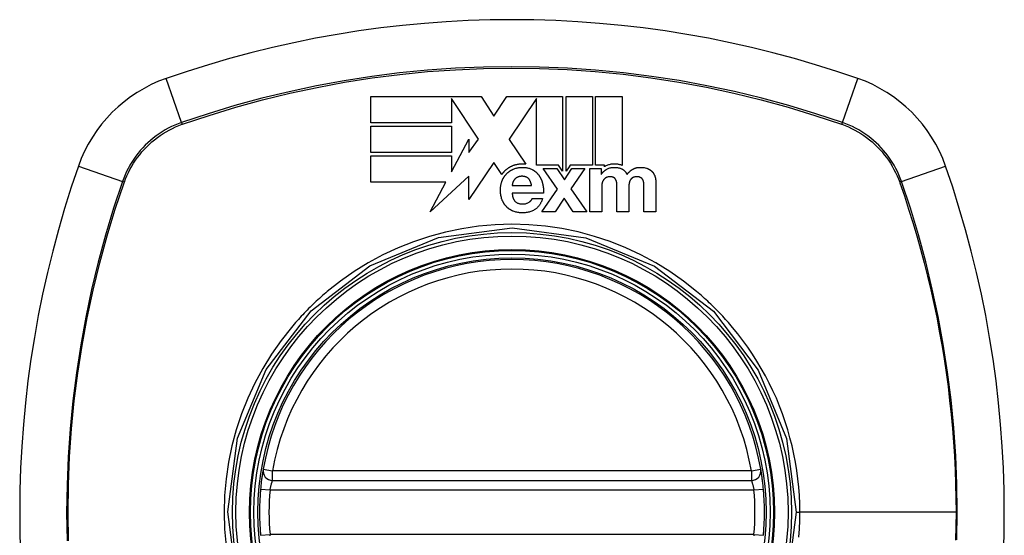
# Model space of a CAD drawing. Header units: inches. Extents: x 12 to 399, y 35 to 188.
# Tile 255 of 256: x 211.157 to 212.378, y 114.68 to 115.318. Entities that reach past the tile are written whole.
import ezdxf

# ---------------------------------------------------------------- set-up
doc = ezdxf.new("R2010")
doc.units = ezdxf.units.IN
doc.header["$MEASUREMENT"] = 0
doc.layers.add('Visible Edges(ANSI)', color=7, linetype='Continuous', lineweight=25)
doc.layers.add('Visible Tangent Edges(ANSI)', color=7, linetype='Continuous', lineweight=25)

msp = doc.modelspace()

# ---------------------------------------------------------------- linework, layer by layer
at = {"layer": 'Visible Edges(ANSI)'}
for p, q in [((211.5926, 115.2231), (211.7293, 115.2231)), ((211.5926, 115.1905), (211.5926, 115.2231)), ((211.7261, 115.1704), (211.6927, 115.2208)), ((211.6927, 115.2208), (211.6927, 115.2208)), ((211.6927, 115.2208), (211.6927, 115.1905)), ((211.7293, 115.2231), (211.7453, 115.199)), ((211.7453, 115.199), (211.7613, 115.2231)), ((211.7613, 115.2231), (211.7979, 115.2231)), ((211.7979, 115.2209), (211.7642, 115.1704)), ((211.7979, 115.2231), (211.7986, 115.2231)), ((211.7979, 115.1383), (211.7979, 115.2209)), ((211.7986, 115.2231), (211.7994, 115.2231)), ((211.7994, 115.2231), (211.8305, 115.2231)), ((211.8305, 115.2231), (211.8305, 115.1306)), ((211.8347, 115.2231), (211.8673, 115.2231)), ((211.8347, 115.1306), (211.8347, 115.2231)), ((211.8673, 115.2231), (211.8673, 115.1382)), ((211.8714, 115.1382), (211.8714, 115.2231)), ((211.8714, 115.2231), (211.9041, 115.2231)), ((211.9041, 115.2231), (211.9041, 115.1379)), ((211.6927, 115.1905), (211.5926, 115.1905)), ((211.5926, 115.1538), (211.5926, 115.1864)), ((211.5926, 115.1864), (211.6927, 115.1864)), ((211.6927, 115.1864), (211.6927, 115.1538)), ((211.6927, 115.13), (211.7144, 115.1703)), ((211.7144, 115.1538), (211.7261, 115.1704)), ((211.7144, 115.1703), (211.7144, 115.1538)), ((211.7642, 115.1704), (211.7644, 115.1701)), ((211.7644, 115.1701), (211.7847, 115.1394)), ((211.6927, 115.1538), (211.5926, 115.1538)), ((211.5926, 115.1171), (211.5926, 115.1497)), ((211.5926, 115.1497), (211.6927, 115.1497)), ((211.6927, 115.1497), (211.6927, 115.13)), ((211.7451, 115.1417), (211.7144, 115.0958)), ((211.7453, 115.1414), (211.7451, 115.1417)), ((211.755, 115.1267), (211.7453, 115.1414)), ((211.8254, 115.1383), (211.7979, 115.1383)), ((211.824, 115.1086), (211.8064, 115.134)), ((211.8064, 115.134), (211.8232, 115.134)), ((211.8232, 115.134), (211.8326, 115.12)), ((211.8305, 115.1306), (211.8254, 115.1383)), ((211.8326, 115.12), (211.8419, 115.134)), ((211.8385, 115.1363), (211.8347, 115.1306)), ((211.8397, 115.1382), (211.8385, 115.1363)), ((211.8673, 115.1382), (211.8397, 115.1382)), ((211.8582, 115.134), (211.8406, 115.109)), ((211.8419, 115.134), (211.8582, 115.134)), ((211.8642, 115.134), (211.8781, 115.134)), ((211.8642, 115.0805), (211.8642, 115.134)), ((211.8822, 115.1382), (211.8714, 115.1382)), ((211.8781, 115.134), (211.8781, 115.1268)), ((211.8822, 115.1362), (211.8822, 115.1382)), ((211.6858, 115.1171), (211.5926, 115.1171)), ((211.7144, 115.1247), (211.6661, 115.0805)), ((211.6661, 115.0805), (211.6858, 115.1171)), ((211.7144, 115.0958), (211.7144, 115.1247)), ((211.8781, 115.1268), (211.8783, 115.1268)), ((211.946, 115.1163), (211.946, 115.0805)), ((211.768, 115.113), (211.7919, 115.113)), ((211.8067, 115.1037), (211.768, 115.1037)), ((211.8047, 115.0805), (211.824, 115.1086)), ((211.8406, 115.109), (211.8603, 115.0805)), ((211.8789, 115.1115), (211.8789, 115.0805)), ((211.8977, 115.0805), (211.8977, 115.1105)), ((211.9124, 115.1103), (211.9124, 115.0805)), ((211.9313, 115.0805), (211.9313, 115.1108)), ((211.7928, 115.097), (211.8057, 115.097)), ((211.8324, 115.0974), (211.8212, 115.0805)), ((211.8436, 115.0805), (211.8324, 115.0974)), ((211.8212, 115.0805), (211.8047, 115.0805)), ((211.8603, 115.0805), (211.8436, 115.0805)), ((211.8789, 115.0805), (211.8642, 115.0805)), ((211.9124, 115.0805), (211.8977, 115.0805)), ((211.946, 115.0805), (211.9313, 115.0805)), ((211.4709, 114.7476), (212.0645, 114.7476))]:
    msp.add_line(p, q, dxfattribs=at)
at = {"layer": 'Visible Edges(ANSI)', "flags": 128}
for points in [[(211.7847, 115.1394), (211.784, 115.1395), (211.7833, 115.1395), (211.7826, 115.1396), (211.7819, 115.1396), (211.7812, 115.1396), (211.7804, 115.1396), (211.7797, 115.1396), (211.779, 115.1396), (211.7783, 115.1395), (211.7776, 115.1395), (211.7768, 115.1394), (211.7761, 115.1393), (211.7754, 115.1392), (211.7747, 115.1391), (211.774, 115.139), (211.7733, 115.1388), (211.7726, 115.1387), (211.7719, 115.1385), (211.7712, 115.1383), (211.7705, 115.1381), (211.7699, 115.1379), (211.7692, 115.1376), (211.7685, 115.1374), (211.7679, 115.1371)], [(211.9041, 115.1379), (211.9034, 115.1382), (211.9027, 115.1384), (211.902, 115.1386), (211.9013, 115.1388), (211.9006, 115.139), (211.8998, 115.1391), (211.8991, 115.1393), (211.8984, 115.1394), (211.8977, 115.1394), (211.897, 115.1395), (211.8962, 115.1396), (211.8954, 115.1396), (211.8945, 115.1396), (211.8935, 115.1396), (211.8925, 115.1395), (211.8915, 115.1394), (211.8904, 115.1393), (211.8893, 115.1391), (211.8883, 115.1388), (211.8872, 115.1385), (211.8862, 115.1382), (211.8852, 115.1378), (211.8842, 115.1373), (211.8832, 115.1368)], [(211.7579, 115.1302), (211.7578, 115.1301), (211.7576, 115.1299), (211.7575, 115.1298), (211.7574, 115.1296), (211.7572, 115.1295), (211.7571, 115.1294), (211.757, 115.1292), (211.7569, 115.1291), (211.7567, 115.1289), (211.7566, 115.1288), (211.7565, 115.1287), (211.7564, 115.1285), (211.7563, 115.1284), (211.7561, 115.1282), (211.756, 115.1281), (211.7559, 115.1279), (211.7558, 115.1278), (211.7557, 115.1276), (211.7556, 115.1275), (211.7555, 115.1273), (211.7554, 115.1272), (211.7552, 115.127), (211.7551, 115.1269), (211.755, 115.1267)], [(211.7553, 115.1184), (211.7554, 115.1188), (211.7556, 115.1192), (211.7558, 115.1196), (211.756, 115.12), (211.7561, 115.1204), (211.7563, 115.1208), (211.7565, 115.1212), (211.7567, 115.1216), (211.7569, 115.122), (211.7572, 115.1224), (211.7574, 115.1227), (211.7576, 115.1231), (211.7578, 115.1235), (211.7581, 115.1239), (211.7583, 115.1242), (211.7586, 115.1246), (211.7589, 115.125), (211.7591, 115.1253), (211.7594, 115.1257), (211.7597, 115.126), (211.76, 115.1263), (211.7603, 115.1267), (211.7606, 115.127), (211.7609, 115.1273)], [(211.7679, 115.1371), (211.7674, 115.1369), (211.7669, 115.1367), (211.7665, 115.1364), (211.766, 115.1362), (211.7656, 115.136), (211.7651, 115.1357), (211.7647, 115.1355), (211.7642, 115.1352), (211.7638, 115.135), (211.7634, 115.1347), (211.7629, 115.1344), (211.7625, 115.1341), (211.7621, 115.1338), (211.7617, 115.1335), (211.7613, 115.1332), (211.7609, 115.1329), (211.7605, 115.1326), (211.7601, 115.1323), (211.7597, 115.1319), (211.7593, 115.1316), (211.759, 115.1313), (211.7586, 115.1309), (211.7582, 115.1306), (211.7579, 115.1302)], [(211.7609, 115.1273), (211.7612, 115.1277), (211.7615, 115.128), (211.7618, 115.1283), (211.7621, 115.1286), (211.7625, 115.1289), (211.7628, 115.1291), (211.7631, 115.1294), (211.7635, 115.1297), (211.7638, 115.13), (211.7642, 115.1302), (211.7645, 115.1305), (211.7649, 115.1307), (211.7652, 115.131), (211.7656, 115.1312), (211.766, 115.1315), (211.7664, 115.1317), (211.7667, 115.1319), (211.7671, 115.1321), (211.7675, 115.1323), (211.7679, 115.1325), (211.7683, 115.1327), (211.7687, 115.1329), (211.7691, 115.1331), (211.7695, 115.1333)], [(211.7695, 115.1333), (211.7704, 115.1337), (211.7714, 115.134), (211.7723, 115.1343), (211.7733, 115.1346), (211.7743, 115.1348), (211.7752, 115.135), (211.7762, 115.1352), (211.7772, 115.1353), (211.7782, 115.1354), (211.7792, 115.1354), (211.7802, 115.1355), (211.7812, 115.1355), (211.7822, 115.1354), (211.7832, 115.1354), (211.7842, 115.1353), (211.7851, 115.1352), (211.7861, 115.135), (211.7871, 115.1348), (211.788, 115.1346), (211.789, 115.1343), (211.7899, 115.134), (211.7908, 115.1336), (211.7917, 115.1333), (211.7926, 115.1328)], [(211.7926, 115.1328), (211.793, 115.1326), (211.7934, 115.1324), (211.7938, 115.1322), (211.7942, 115.1319), (211.7946, 115.1317), (211.795, 115.1314), (211.7953, 115.1312), (211.7957, 115.1309), (211.7961, 115.1306), (211.7965, 115.1303), (211.7968, 115.13), (211.7972, 115.1298), (211.7975, 115.1294), (211.7979, 115.1291), (211.7982, 115.1288), (211.7985, 115.1285), (211.7988, 115.1282), (211.7992, 115.1278), (211.7995, 115.1275), (211.7998, 115.1272), (211.8001, 115.1268), (211.8004, 115.1265), (211.8006, 115.1261), (211.8009, 115.1257)], [(211.8783, 115.1268), (211.8785, 115.1271), (211.8787, 115.1274), (211.879, 115.1277), (211.8792, 115.128), (211.8795, 115.1283), (211.8797, 115.1286), (211.88, 115.1289), (211.8803, 115.1292), (211.8805, 115.1295), (211.8808, 115.1298), (211.8811, 115.1301), (211.8814, 115.1304), (211.8817, 115.1306), (211.882, 115.1309), (211.8823, 115.1312), (211.8826, 115.1314), (211.8829, 115.1317), (211.8832, 115.1319), (211.8836, 115.1321), (211.8839, 115.1324), (211.8842, 115.1326), (211.8846, 115.1328), (211.8849, 115.133), (211.8853, 115.1332)], [(211.8832, 115.1368), (211.8832, 115.1368), (211.8832, 115.1368), (211.8831, 115.1367), (211.8831, 115.1367), (211.883, 115.1367), (211.883, 115.1367), (211.8829, 115.1366), (211.8829, 115.1366), (211.8828, 115.1366), (211.8828, 115.1366), (211.8828, 115.1365), (211.8827, 115.1365), (211.8827, 115.1365), (211.8826, 115.1364), (211.8826, 115.1364), (211.8825, 115.1364), (211.8825, 115.1364), (211.8825, 115.1363), (211.8824, 115.1363), (211.8824, 115.1363), (211.8823, 115.1363), (211.8823, 115.1362), (211.8822, 115.1362), (211.8822, 115.1362)], [(211.8853, 115.1332), (211.8861, 115.1336), (211.887, 115.134), (211.8879, 115.1344), (211.8889, 115.1347), (211.8898, 115.1349), (211.8907, 115.1351), (211.8917, 115.1353), (211.8925, 115.1354), (211.8934, 115.1354), (211.8942, 115.1355), (211.895, 115.1355), (211.8958, 115.1354), (211.8965, 115.1354), (211.8972, 115.1353), (211.8979, 115.1353), (211.8985, 115.1352), (211.8992, 115.135), (211.8999, 115.1349), (211.9006, 115.1347), (211.9013, 115.1345), (211.902, 115.1343), (211.9026, 115.1341), (211.9033, 115.1338), (211.9039, 115.1335)], [(211.9039, 115.1335), (211.9043, 115.1333), (211.9046, 115.1331), (211.905, 115.1329), (211.9053, 115.1327), (211.9056, 115.1325), (211.906, 115.1323), (211.9063, 115.132), (211.9066, 115.1317), (211.9069, 115.1315), (211.9072, 115.1312), (211.9075, 115.1309), (211.9077, 115.1306), (211.908, 115.1303), (211.9083, 115.13), (211.9085, 115.1297), (211.9087, 115.1294), (211.909, 115.129), (211.9092, 115.1287), (211.9094, 115.1283), (211.9096, 115.128), (211.9098, 115.1276), (211.9099, 115.1273), (211.9101, 115.1269), (211.9103, 115.1266)], [(211.9103, 115.1266), (211.9105, 115.1269), (211.9107, 115.1272), (211.9109, 115.1275), (211.9112, 115.1278), (211.9114, 115.1281), (211.9116, 115.1283), (211.9119, 115.1286), (211.9121, 115.1289), (211.9124, 115.1292), (211.9126, 115.1294), (211.9129, 115.1297), (211.9132, 115.13), (211.9135, 115.1302), (211.9137, 115.1305), (211.914, 115.1307), (211.9143, 115.131), (211.9146, 115.1312), (211.9149, 115.1314), (211.9152, 115.1317), (211.9155, 115.1319), (211.9158, 115.1321), (211.9161, 115.1323), (211.9164, 115.1326), (211.9167, 115.1328)], [(211.9167, 115.1328), (211.9171, 115.133), (211.9175, 115.1332), (211.9178, 115.1334), (211.9182, 115.1336), (211.9186, 115.1338), (211.919, 115.134), (211.9194, 115.1342), (211.9198, 115.1343), (211.9202, 115.1345), (211.9206, 115.1346), (211.921, 115.1347), (211.9214, 115.1349), (211.9219, 115.135), (211.9225, 115.1351), (211.9233, 115.1352), (211.9241, 115.1353), (211.9251, 115.1354), (211.9262, 115.1355), (211.9275, 115.1355), (211.9288, 115.1354), (211.9302, 115.1353), (211.9316, 115.1351), (211.9329, 115.1348), (211.9343, 115.1344)], [(211.9343, 115.1344), (211.9346, 115.1343), (211.9349, 115.1343), (211.9352, 115.1342), (211.9354, 115.1341), (211.9357, 115.134), (211.936, 115.1339), (211.9363, 115.1337), (211.9365, 115.1336), (211.9368, 115.1335), (211.9371, 115.1334), (211.9373, 115.1333), (211.9376, 115.1331), (211.9379, 115.133), (211.9381, 115.1328), (211.9384, 115.1327), (211.9386, 115.1325), (211.9389, 115.1324), (211.9391, 115.1322), (211.9394, 115.132), (211.9396, 115.1319), (211.9398, 115.1317), (211.9401, 115.1315), (211.9403, 115.1313), (211.9405, 115.1311)], [(211.9405, 115.1311), (211.9407, 115.1309), (211.941, 115.1307), (211.9412, 115.1305), (211.9414, 115.1303), (211.9416, 115.1301), (211.9418, 115.1298), (211.942, 115.1296), (211.9422, 115.1294), (211.9424, 115.1291), (211.9425, 115.1289), (211.9427, 115.1286), (211.9429, 115.1284), (211.9431, 115.1281), (211.9432, 115.1279), (211.9434, 115.1276), (211.9435, 115.1273), (211.9437, 115.1271), (211.9438, 115.1268), (211.9439, 115.1265), (211.9441, 115.1263), (211.9442, 115.126), (211.9443, 115.1257), (211.9444, 115.1254), (211.9446, 115.1252)], [(211.7552, 115.0958), (211.7548, 115.097), (211.7545, 115.0982), (211.7541, 115.0995), (211.7539, 115.1007), (211.7537, 115.102), (211.7535, 115.1032), (211.7534, 115.1044), (211.7534, 115.1054), (211.7533, 115.1064), (211.7533, 115.1073), (211.7533, 115.1081), (211.7534, 115.1089), (211.7534, 115.1097), (211.7535, 115.1106), (211.7536, 115.1113), (211.7537, 115.1121), (211.7538, 115.1129), (211.7539, 115.1137), (211.7541, 115.1145), (211.7543, 115.1153), (211.7545, 115.1161), (211.7547, 115.1168), (211.755, 115.1176), (211.7553, 115.1184)], [(211.7687, 115.1165), (211.7687, 115.1164), (211.7686, 115.1162), (211.7686, 115.1161), (211.7685, 115.1159), (211.7685, 115.1158), (211.7685, 115.1157), (211.7684, 115.1155), (211.7684, 115.1154), (211.7684, 115.1152), (211.7683, 115.1151), (211.7683, 115.1149), (211.7683, 115.1148), (211.7682, 115.1146), (211.7682, 115.1145), (211.7682, 115.1143), (211.7682, 115.1142), (211.7681, 115.114), (211.7681, 115.1139), (211.7681, 115.1137), (211.7681, 115.1136), (211.7681, 115.1134), (211.768, 115.1133), (211.768, 115.1131), (211.768, 115.113)], [(211.7707, 115.1202), (211.7706, 115.1201), (211.7704, 115.12), (211.7703, 115.1198), (211.7702, 115.1197), (211.7701, 115.1195), (211.77, 115.1194), (211.7699, 115.1192), (211.7698, 115.1191), (211.7697, 115.1189), (211.7697, 115.1188), (211.7696, 115.1186), (211.7695, 115.1185), (211.7694, 115.1183), (211.7693, 115.1182), (211.7693, 115.118), (211.7692, 115.1178), (211.7691, 115.1177), (211.769, 115.1175), (211.769, 115.1174), (211.7689, 115.1172), (211.7689, 115.117), (211.7688, 115.1169), (211.7687, 115.1167), (211.7687, 115.1165)], [(211.7744, 115.1232), (211.7742, 115.1231), (211.774, 115.123), (211.7739, 115.1229), (211.7737, 115.1228), (211.7735, 115.1227), (211.7733, 115.1226), (211.7732, 115.1225), (211.773, 115.1224), (211.7728, 115.1223), (211.7727, 115.1222), (211.7725, 115.122), (211.7724, 115.1219), (211.7722, 115.1218), (211.772, 115.1217), (211.7719, 115.1215), (211.7717, 115.1214), (211.7716, 115.1213), (211.7715, 115.1211), (211.7713, 115.121), (211.7712, 115.1208), (211.771, 115.1207), (211.7709, 115.1205), (211.7708, 115.1204), (211.7707, 115.1202)], [(211.7883, 115.1215), (211.7878, 115.1219), (211.7874, 115.1223), (211.7869, 115.1227), (211.7864, 115.123), (211.7859, 115.1233), (211.7853, 115.1235), (211.7847, 115.1237), (211.7842, 115.1239), (211.7836, 115.1241), (211.783, 115.1242), (211.7823, 115.1243), (211.7817, 115.1243), (211.7811, 115.1244), (211.7805, 115.1244), (211.7799, 115.1244), (211.7792, 115.1244), (211.7786, 115.1243), (211.778, 115.1243), (211.7774, 115.1242), (211.7767, 115.124), (211.7761, 115.1239), (211.7755, 115.1237), (211.775, 115.1235), (211.7744, 115.1232)], [(211.7919, 115.113), (211.7919, 115.1134), (211.7918, 115.1138), (211.7917, 115.1141), (211.7916, 115.1145), (211.7915, 115.1149), (211.7914, 115.1153), (211.7913, 115.1156), (211.7912, 115.116), (211.7911, 115.1164), (211.791, 115.1168), (211.7908, 115.1171), (211.7907, 115.1175), (211.7905, 115.1179), (211.7904, 115.1182), (211.7902, 115.1186), (211.79, 115.1189), (211.7898, 115.1193), (211.7897, 115.1196), (211.7895, 115.1199), (211.7892, 115.1203), (211.789, 115.1206), (211.7888, 115.1209), (211.7885, 115.1212), (211.7883, 115.1215)], [(211.8009, 115.1257), (211.8012, 115.1253), (211.8015, 115.125), (211.8017, 115.1246), (211.802, 115.1242), (211.8022, 115.1238), (211.8025, 115.1234), (211.8027, 115.123), (211.8029, 115.1225), (211.8031, 115.1221), (211.8034, 115.1217), (211.8036, 115.1213), (211.8038, 115.1209), (211.804, 115.1204), (211.8041, 115.12), (211.8043, 115.1196), (211.8045, 115.1192), (211.8046, 115.1187), (211.8048, 115.1183), (211.805, 115.1178), (211.8051, 115.1174), (211.8052, 115.1169), (211.8054, 115.1165), (211.8055, 115.116), (211.8056, 115.1156)], [(211.8056, 115.1156), (211.8057, 115.1151), (211.8059, 115.1146), (211.806, 115.1141), (211.8061, 115.1136), (211.8061, 115.1131), (211.8062, 115.1126), (211.8063, 115.1121), (211.8064, 115.1116), (211.8065, 115.1112), (211.8065, 115.1107), (211.8066, 115.1102), (211.8066, 115.1097), (211.8066, 115.1092), (211.8067, 115.1087), (211.8067, 115.1082), (211.8067, 115.1077), (211.8067, 115.1072), (211.8067, 115.1067), (211.8067, 115.1062), (211.8067, 115.1057), (211.8067, 115.1052), (211.8067, 115.1047), (211.8067, 115.1042), (211.8067, 115.1037)], [(211.88, 115.1179), (211.8799, 115.1177), (211.8798, 115.1174), (211.8797, 115.1172), (211.8796, 115.1169), (211.8795, 115.1166), (211.8795, 115.1164), (211.8794, 115.1161), (211.8793, 115.1159), (211.8793, 115.1156), (211.8792, 115.1153), (211.8792, 115.1151), (211.8791, 115.1148), (211.8791, 115.1145), (211.879, 115.1143), (211.879, 115.114), (211.879, 115.1137), (211.879, 115.1134), (211.8789, 115.1132), (211.8789, 115.1129), (211.8789, 115.1126), (211.8789, 115.1124), (211.8789, 115.1121), (211.8789, 115.1118), (211.8789, 115.1115)], [(211.8828, 115.1216), (211.8826, 115.1215), (211.8825, 115.1214), (211.8823, 115.1213), (211.8822, 115.1211), (211.8821, 115.121), (211.8819, 115.1208), (211.8818, 115.1207), (211.8817, 115.1205), (211.8815, 115.1204), (211.8814, 115.1202), (211.8813, 115.1201), (211.8812, 115.1199), (211.8811, 115.1198), (211.881, 115.1196), (211.8809, 115.1194), (211.8808, 115.1193), (211.8807, 115.1191), (211.8806, 115.1189), (211.8805, 115.1188), (211.8804, 115.1186), (211.8803, 115.1184), (211.8802, 115.1183), (211.8801, 115.1181), (211.88, 115.1179)], [(211.8861, 115.1234), (211.8859, 115.1234), (211.8858, 115.1233), (211.8856, 115.1233), (211.8855, 115.1232), (211.8853, 115.1232), (211.8852, 115.1231), (211.885, 115.123), (211.8849, 115.123), (211.8848, 115.1229), (211.8846, 115.1228), (211.8845, 115.1228), (211.8843, 115.1227), (211.8842, 115.1226), (211.8841, 115.1225), (211.8839, 115.1225), (211.8838, 115.1224), (211.8837, 115.1223), (211.8835, 115.1222), (211.8834, 115.1221), (211.8833, 115.122), (211.8831, 115.1219), (211.883, 115.1218), (211.8829, 115.1217), (211.8828, 115.1216)], [(211.8942, 115.1227), (211.8939, 115.1228), (211.8937, 115.123), (211.8934, 115.1231), (211.8931, 115.1232), (211.8928, 115.1233), (211.8926, 115.1234), (211.8923, 115.1235), (211.892, 115.1236), (211.8917, 115.1236), (211.8914, 115.1237), (211.8911, 115.1237), (211.8908, 115.1238), (211.8905, 115.1238), (211.8902, 115.1238), (211.8899, 115.1238), (211.8896, 115.1239), (211.8894, 115.1239), (211.8891, 115.1239), (211.8887, 115.1239), (211.8883, 115.1238), (211.8879, 115.1238), (211.8874, 115.1237), (211.8868, 115.1236), (211.8861, 115.1234)], [(211.8968, 115.1195), (211.8967, 115.1197), (211.8966, 115.1198), (211.8965, 115.12), (211.8965, 115.1201), (211.8964, 115.1203), (211.8963, 115.1204), (211.8962, 115.1206), (211.8961, 115.1207), (211.896, 115.1209), (211.8959, 115.121), (211.8958, 115.1212), (211.8957, 115.1213), (211.8956, 115.1214), (211.8955, 115.1216), (211.8954, 115.1217), (211.8953, 115.1218), (211.8951, 115.1219), (211.895, 115.122), (211.8949, 115.1222), (211.8947, 115.1223), (211.8946, 115.1224), (211.8945, 115.1225), (211.8943, 115.1226), (211.8942, 115.1227)], [(211.8976, 115.1152), (211.8976, 115.1154), (211.8976, 115.1156), (211.8976, 115.1158), (211.8976, 115.116), (211.8976, 115.1161), (211.8975, 115.1163), (211.8975, 115.1165), (211.8975, 115.1167), (211.8975, 115.1169), (211.8974, 115.117), (211.8974, 115.1172), (211.8974, 115.1174), (211.8973, 115.1176), (211.8973, 115.1178), (211.8973, 115.1179), (211.8972, 115.1181), (211.8972, 115.1183), (211.8971, 115.1185), (211.8971, 115.1186), (211.897, 115.1188), (211.8969, 115.119), (211.8969, 115.1192), (211.8968, 115.1193), (211.8968, 115.1195)], [(211.8977, 115.1105), (211.8977, 115.1107), (211.8977, 115.1109), (211.8977, 115.1111), (211.8977, 115.1113), (211.8977, 115.1115), (211.8977, 115.1117), (211.8977, 115.1119), (211.8977, 115.1121), (211.8977, 115.1123), (211.8977, 115.1125), (211.8977, 115.1127), (211.8977, 115.1129), (211.8977, 115.1131), (211.8977, 115.1133), (211.8977, 115.1135), (211.8977, 115.1137), (211.8977, 115.1138), (211.8977, 115.114), (211.8977, 115.1142), (211.8977, 115.1144), (211.8977, 115.1146), (211.8977, 115.1148), (211.8976, 115.115), (211.8976, 115.1152)], [(211.9128, 115.1152), (211.9128, 115.115), (211.9128, 115.1148), (211.9127, 115.1146), (211.9127, 115.1144), (211.9127, 115.1142), (211.9126, 115.114), (211.9126, 115.1138), (211.9126, 115.1136), (211.9126, 115.1134), (211.9126, 115.1132), (211.9126, 115.113), (211.9125, 115.1128), (211.9125, 115.1126), (211.9125, 115.1124), (211.9125, 115.1122), (211.9125, 115.112), (211.9125, 115.1117), (211.9125, 115.1115), (211.9125, 115.1113), (211.9125, 115.1111), (211.9125, 115.1109), (211.9124, 115.1107), (211.9124, 115.1105), (211.9124, 115.1103)], [(211.9143, 115.1196), (211.9142, 115.1194), (211.9141, 115.1192), (211.914, 115.1191), (211.9139, 115.1189), (211.9138, 115.1187), (211.9137, 115.1185), (211.9137, 115.1184), (211.9136, 115.1182), (211.9135, 115.118), (211.9135, 115.1178), (211.9134, 115.1176), (211.9133, 115.1175), (211.9133, 115.1173), (211.9132, 115.1171), (211.9132, 115.1169), (211.9131, 115.1167), (211.9131, 115.1165), (211.913, 115.1164), (211.913, 115.1162), (211.9129, 115.116), (211.9129, 115.1158), (211.9129, 115.1156), (211.9128, 115.1154), (211.9128, 115.1152)], [(211.9173, 115.1227), (211.9171, 115.1226), (211.917, 115.1225), (211.9168, 115.1224), (211.9167, 115.1223), (211.9165, 115.1222), (211.9164, 115.122), (211.9162, 115.1219), (211.9161, 115.1218), (211.9159, 115.1217), (211.9158, 115.1216), (211.9157, 115.1214), (211.9156, 115.1213), (211.9154, 115.1212), (211.9153, 115.121), (211.9152, 115.1209), (211.9151, 115.1208), (211.915, 115.1206), (211.9149, 115.1205), (211.9147, 115.1203), (211.9146, 115.1202), (211.9145, 115.12), (211.9144, 115.1199), (211.9143, 115.1197), (211.9143, 115.1196)], [(211.9272, 115.1228), (211.9269, 115.123), (211.9266, 115.1231), (211.9263, 115.1233), (211.9259, 115.1234), (211.9256, 115.1235), (211.9252, 115.1236), (211.9249, 115.1236), (211.9245, 115.1237), (211.9242, 115.1238), (211.9238, 115.1238), (211.9235, 115.1238), (211.9231, 115.1238), (211.9228, 115.1239), (211.9224, 115.1239), (211.9219, 115.1239), (211.9214, 115.1238), (211.9209, 115.1238), (211.9204, 115.1237), (211.9198, 115.1236), (211.9193, 115.1235), (211.9187, 115.1234), (211.9182, 115.1232), (211.9177, 115.1229), (211.9173, 115.1227)], [(211.9299, 115.12), (211.9299, 115.1202), (211.9298, 115.1203), (211.9297, 115.1205), (211.9296, 115.1206), (211.9295, 115.1207), (211.9294, 115.1209), (211.9293, 115.121), (211.9292, 115.1211), (211.9291, 115.1213), (211.929, 115.1214), (211.9289, 115.1215), (211.9288, 115.1216), (211.9287, 115.1217), (211.9285, 115.1219), (211.9284, 115.122), (211.9283, 115.1221), (211.9282, 115.1222), (211.928, 115.1223), (211.9279, 115.1224), (211.9278, 115.1225), (211.9276, 115.1226), (211.9275, 115.1227), (211.9273, 115.1227), (211.9272, 115.1228)], [(211.9311, 115.1159), (211.9311, 115.1161), (211.9311, 115.1163), (211.931, 115.1164), (211.931, 115.1166), (211.931, 115.1168), (211.931, 115.117), (211.9309, 115.1171), (211.9309, 115.1173), (211.9309, 115.1175), (211.9308, 115.1177), (211.9308, 115.1178), (211.9307, 115.118), (211.9307, 115.1182), (211.9306, 115.1184), (211.9306, 115.1185), (211.9305, 115.1187), (211.9305, 115.1189), (211.9304, 115.119), (211.9303, 115.1192), (211.9303, 115.1194), (211.9302, 115.1195), (211.9301, 115.1197), (211.93, 115.1199), (211.9299, 115.12)], [(211.9313, 115.1108), (211.9313, 115.111), (211.9313, 115.1112), (211.9313, 115.1115), (211.9313, 115.1117), (211.9313, 115.1119), (211.9313, 115.1121), (211.9313, 115.1123), (211.9313, 115.1125), (211.9313, 115.1127), (211.9313, 115.1129), (211.9313, 115.1131), (211.9312, 115.1134), (211.9312, 115.1136), (211.9312, 115.1138), (211.9312, 115.114), (211.9312, 115.1142), (211.9312, 115.1144), (211.9312, 115.1146), (211.9312, 115.1148), (211.9312, 115.1151), (211.9311, 115.1153), (211.9311, 115.1155), (211.9311, 115.1157), (211.9311, 115.1159)], [(211.9446, 115.1252), (211.9447, 115.1248), (211.9448, 115.1245), (211.9449, 115.1241), (211.945, 115.1237), (211.9451, 115.1234), (211.9452, 115.123), (211.9453, 115.1227), (211.9454, 115.1223), (211.9455, 115.1219), (211.9456, 115.1215), (211.9456, 115.1212), (211.9457, 115.1208), (211.9457, 115.1204), (211.9458, 115.12), (211.9458, 115.1197), (211.9459, 115.1193), (211.9459, 115.1189), (211.9459, 115.1185), (211.946, 115.1182), (211.946, 115.1178), (211.946, 115.1174), (211.946, 115.1171), (211.946, 115.1167), (211.946, 115.1163)], [(211.768, 115.1037), (211.768, 115.1032), (211.7681, 115.1027), (211.7681, 115.1023), (211.7682, 115.1018), (211.7682, 115.1014), (211.7683, 115.1009), (211.7684, 115.1004), (211.7684, 115.1), (211.7685, 115.0995), (211.7686, 115.0991), (211.7687, 115.0986), (211.7689, 115.0982), (211.769, 115.0977), (211.7692, 115.0973), (211.7693, 115.0968), (211.7695, 115.0964), (211.7697, 115.096), (211.7699, 115.0956), (211.7702, 115.0952), (211.7704, 115.0948), (211.7707, 115.0944), (211.771, 115.094), (211.7713, 115.0937), (211.7716, 115.0933)], [(211.7607, 115.0869), (211.7604, 115.0872), (211.7601, 115.0876), (211.7598, 115.0879), (211.7595, 115.0882), (211.7592, 115.0886), (211.759, 115.0889), (211.7587, 115.0893), (211.7584, 115.0896), (211.7582, 115.09), (211.7579, 115.0904), (211.7577, 115.0907), (211.7575, 115.0911), (211.7573, 115.0915), (211.757, 115.0918), (211.7568, 115.0922), (211.7566, 115.0926), (211.7564, 115.093), (211.7562, 115.0934), (211.7561, 115.0938), (211.7559, 115.0942), (211.7557, 115.0946), (211.7555, 115.095), (211.7554, 115.0954), (211.7552, 115.0958)], [(211.7716, 115.0933), (211.7722, 115.0928), (211.7728, 115.0924), (211.7734, 115.092), (211.774, 115.0916), (211.7746, 115.0913), (211.7753, 115.091), (211.776, 115.0908), (211.7767, 115.0906), (211.7774, 115.0904), (211.7782, 115.0903), (211.7789, 115.0902), (211.7796, 115.0902), (211.7804, 115.0901), (211.7812, 115.0901), (211.782, 115.0901), (211.7828, 115.0902), (211.7836, 115.0903), (211.7844, 115.0904), (211.7852, 115.0906), (211.786, 115.0909), (211.7867, 115.0912), (211.7875, 115.0915), (211.7882, 115.0919), (211.7888, 115.0923)], [(211.7888, 115.0923), (211.7891, 115.0925), (211.7893, 115.0926), (211.7895, 115.0928), (211.7897, 115.093), (211.7899, 115.0931), (211.7901, 115.0933), (211.7903, 115.0935), (211.7905, 115.0937), (211.7907, 115.0938), (211.7909, 115.094), (211.7911, 115.0942), (211.7912, 115.0944), (211.7914, 115.0946), (211.7916, 115.0948), (211.7917, 115.095), (211.7919, 115.0952), (211.792, 115.0954), (211.7922, 115.0957), (211.7923, 115.0959), (211.7924, 115.0961), (211.7925, 115.0963), (211.7926, 115.0966), (211.7927, 115.0968), (211.7928, 115.097)], [(211.8057, 115.097), (211.8055, 115.0964), (211.8053, 115.0957), (211.805, 115.0951), (211.8048, 115.0944), (211.8045, 115.0937), (211.8042, 115.0931), (211.8039, 115.0924), (211.8036, 115.0918), (211.8032, 115.0912), (211.8029, 115.0906), (211.8025, 115.0899), (211.8022, 115.0893), (211.8018, 115.0887), (211.8013, 115.0882), (211.8009, 115.0876), (211.8005, 115.087), (211.8, 115.0865), (211.7995, 115.086), (211.799, 115.0855), (211.7985, 115.085), (211.7979, 115.0845), (211.7974, 115.0841), (211.7968, 115.0837), (211.7962, 115.0833)], [(211.7693, 115.0811), (211.7689, 115.0813), (211.7685, 115.0815), (211.7681, 115.0817), (211.7677, 115.0819), (211.7673, 115.082), (211.7669, 115.0822), (211.7665, 115.0824), (211.7661, 115.0827), (211.7657, 115.0829), (211.7654, 115.0831), (211.765, 115.0833), (211.7646, 115.0836), (211.7643, 115.0838), (211.7639, 115.0841), (211.7636, 115.0843), (211.7632, 115.0846), (211.7629, 115.0848), (211.7625, 115.0851), (211.7622, 115.0854), (211.7619, 115.0857), (211.7616, 115.086), (211.7613, 115.0863), (211.761, 115.0866), (211.7607, 115.0869)], [(211.7962, 115.0833), (211.7952, 115.0827), (211.7942, 115.0821), (211.7932, 115.0816), (211.7921, 115.0812), (211.791, 115.0808), (211.7899, 115.0804), (211.7888, 115.0801), (211.7877, 115.0798), (211.7865, 115.0796), (211.7854, 115.0794), (211.7842, 115.0793), (211.7831, 115.0792), (211.7819, 115.0791), (211.7807, 115.0791), (211.7795, 115.0791), (211.7784, 115.0792), (211.7772, 115.0793), (211.776, 115.0794), (211.7749, 115.0796), (211.7737, 115.0798), (211.7726, 115.0801), (211.7715, 115.0804), (211.7704, 115.0807), (211.7693, 115.0811)], [(211.4593, 114.7614), (211.4593, 114.7613), (211.4592, 114.7612), (211.4592, 114.7609), (211.4591, 114.7606), (211.4591, 114.7601), (211.459, 114.7595), (211.4589, 114.7589), (211.4587, 114.7581), (211.4586, 114.7572), (211.4584, 114.7563), (211.4583, 114.7553), (211.4581, 114.7542), (211.458, 114.753), (211.4578, 114.7518), (211.4576, 114.7505), (211.4574, 114.7491), (211.4572, 114.7477), (211.457, 114.7462), (211.4569, 114.7447), (211.4567, 114.7432), (211.4565, 114.7416), (211.4564, 114.74), (211.4562, 114.7384), (211.456, 114.7368)], [(212.0794, 114.7368), (212.0792, 114.7384), (212.0791, 114.74), (212.0789, 114.7416), (212.0787, 114.7432), (212.0786, 114.7447), (212.0784, 114.7462), (212.0782, 114.7477), (212.078, 114.7491), (212.0778, 114.7505), (212.0777, 114.7518), (212.0775, 114.753), (212.0773, 114.7542), (212.0771, 114.7553), (212.077, 114.7563), (212.0768, 114.7572), (212.0767, 114.7581), (212.0766, 114.7589), (212.0765, 114.7595), (212.0764, 114.7601), (212.0763, 114.7606), (212.0762, 114.7609), (212.0762, 114.7612), (212.0762, 114.7613), (212.0762, 114.7614)]]:
    msp.add_lwpolyline(points, dxfattribs=at)
at = {"layer": 'Visible Edges(ANSI)'}
for radius in [0.3199, 0.315]:
    msp.add_circle((211.7677, 114.7082), radius, dxfattribs=at)
for centre, radius, start, end in [((211.7677, 114.0192), 1.2992, 70.7337, 109.2663), ((211.3975, 115.0784), 0.1772, 109.2663, 160.7337), ((212.1379, 115.0784), 0.1772, 19.2663, 70.7337), ((212.4567, 114.7082), 1.2992, 160.7337, 199.2663), ((211.0787, 114.7082), 1.2992, 340.7337, 19.2663), ((211.7677, 114.7082), 0.313, 9.784, 170.216), ((211.4709, 114.7594), 0.0118, 170.216, 270), ((212.0645, 114.7594), 0.0118, 270, 9.784), ((211.7677, 114.7082), 0.313, 174.7499, 185.2501), ((211.7677, 114.7082), 0.313, 354.7499, 5.2501)]:
    msp.add_arc(centre, radius, start, end, dxfattribs=at)
at = {"layer": 'Visible Tangent Edges(ANSI)'}
for p, q in [((211.3581, 115.191), (211.339, 115.2457)), ((212.1773, 115.191), (212.1964, 115.2457)), ((211.3589, 115.1888), (211.3594, 115.1889)), ((212.1761, 115.1889), (212.1765, 115.1888)), ((211.2302, 115.1369), (211.2849, 115.1178)), ((212.2505, 115.1178), (212.3052, 115.1369)), ((211.287, 115.1165), (211.2872, 115.117)), ((212.2483, 115.117), (212.2484, 115.1165)), ((211.4593, 114.7614), (211.4709, 114.7594)), ((212.0645, 114.7594), (212.0762, 114.7614)), ((211.4709, 114.7476), (211.4709, 114.7594)), ((212.0645, 114.7594), (211.4709, 114.7594)), ((212.0645, 114.7594), (212.0645, 114.7476)), ((211.456, 114.7368), (211.4678, 114.7358)), ((212.0676, 114.7358), (212.0794, 114.7368)), ((211.4678, 114.7358), (212.0676, 114.7358)), ((212.1199, 114.7082), (212.1245, 114.7082)), ((212.3181, 114.7082), (212.1245, 114.7082)), ((211.456, 114.6796), (211.4678, 114.6806)), ((212.0676, 114.6806), (211.4678, 114.6806)), ((212.0676, 114.6806), (212.0794, 114.6796))]:
    msp.add_line(p, q, dxfattribs=at)
at = {"layer": 'Visible Tangent Edges(ANSI)', "flags": 128}
for points in [[(212.1773, 115.191), (212.1444, 115.202), (212.111, 115.212), (212.0774, 115.2211), (212.0435, 115.2293), (212.0094, 115.2366), (211.975, 115.2429), (211.9405, 115.2482), (211.9059, 115.2525), (211.8711, 115.2559), (211.8364, 115.2583), (211.8017, 115.2597), (211.7669, 115.2602), (211.7322, 115.2597), (211.6975, 115.2582), (211.6629, 115.2558), (211.6283, 115.2524), (211.5938, 115.248), (211.5595, 115.2427), (211.5254, 115.2364), (211.4915, 115.2292), (211.4577, 115.2211), (211.4243, 115.212), (211.3911, 115.202), (211.3581, 115.191)], [(211.3594, 115.1889), (211.3922, 115.1999), (211.4253, 115.21), (211.4586, 115.2191), (211.4922, 115.2273), (211.5261, 115.2346), (211.5601, 115.2409), (211.5943, 115.2463), (211.6286, 115.2507), (211.6631, 115.2541), (211.6977, 115.2565), (211.7323, 115.258), (211.7669, 115.2585), (211.8016, 115.2581), (211.8362, 115.2566), (211.8709, 115.2542), (211.9055, 115.2508), (211.94, 115.2464), (211.9745, 115.2411), (212.0087, 115.2347), (212.0427, 115.2274), (212.0765, 115.2192), (212.11, 115.21), (212.1432, 115.1999), (212.1761, 115.1889)], [(211.3581, 115.191), (211.3539, 115.1895), (211.3498, 115.1878), (211.3457, 115.1859), (211.3417, 115.1839), (211.3378, 115.1818), (211.334, 115.1795), (211.3303, 115.1771), (211.3266, 115.1745), (211.3231, 115.1718), (211.3196, 115.1689), (211.3163, 115.1659), (211.3131, 115.1628), (211.31, 115.1596), (211.307, 115.1563), (211.3042, 115.1529), (211.3014, 115.1493), (211.2989, 115.1457), (211.2964, 115.1419), (211.2941, 115.1381), (211.292, 115.1342), (211.29, 115.1302), (211.2881, 115.1261), (211.2864, 115.122), (211.2849, 115.1178)], [(211.2872, 115.117), (211.2887, 115.1211), (211.2904, 115.1251), (211.2922, 115.1291), (211.2942, 115.133), (211.2963, 115.1368), (211.2986, 115.1406), (211.301, 115.1442), (211.3035, 115.1478), (211.3062, 115.1512), (211.309, 115.1546), (211.3119, 115.1578), (211.3149, 115.161), (211.3181, 115.164), (211.3213, 115.1669), (211.3247, 115.1697), (211.3282, 115.1724), (211.3317, 115.1749), (211.3354, 115.1773), (211.3391, 115.1796), (211.3429, 115.1817), (211.3468, 115.1837), (211.3508, 115.1855), (211.3548, 115.1872), (211.3589, 115.1888)], [(212.1765, 115.1888), (212.1806, 115.1872), (212.1847, 115.1855), (212.1886, 115.1837), (212.1925, 115.1817), (212.1963, 115.1796), (212.2001, 115.1773), (212.2037, 115.1749), (212.2073, 115.1724), (212.2107, 115.1697), (212.2141, 115.1669), (212.2174, 115.164), (212.2205, 115.161), (212.2235, 115.1578), (212.2264, 115.1546), (212.2292, 115.1512), (212.2319, 115.1478), (212.2344, 115.1442), (212.2368, 115.1406), (212.2391, 115.1368), (212.2412, 115.133), (212.2432, 115.1291), (212.245, 115.1251), (212.2467, 115.1211), (212.2483, 115.117)], [(212.2505, 115.1178), (212.249, 115.122), (212.2473, 115.1261), (212.2455, 115.1302), (212.2435, 115.1342), (212.2413, 115.1381), (212.239, 115.1419), (212.2366, 115.1457), (212.234, 115.1493), (212.2313, 115.1529), (212.2284, 115.1563), (212.2255, 115.1596), (212.2224, 115.1628), (212.2191, 115.1659), (212.2158, 115.1689), (212.2124, 115.1718), (212.2088, 115.1745), (212.2052, 115.1771), (212.2014, 115.1795), (212.1976, 115.1818), (212.1937, 115.1839), (212.1897, 115.1859), (212.1856, 115.1878), (212.1815, 115.1895), (212.1773, 115.191)], [(211.2849, 115.1178), (211.2739, 115.0848), (211.2639, 115.0515), (211.2548, 115.0179), (211.2466, 114.984), (211.2393, 114.9498), (211.2331, 114.9155), (211.2277, 114.881), (211.2234, 114.8463), (211.22, 114.8116), (211.2176, 114.7769), (211.2162, 114.7421), (211.2157, 114.7074), (211.2162, 114.6727)], [(211.2179, 114.6728), (211.2174, 114.7074), (211.2178, 114.7421), (211.2193, 114.7767), (211.2217, 114.8114), (211.2251, 114.846), (211.2295, 114.8805), (211.2349, 114.9149), (211.2412, 114.9492), (211.2485, 114.9832), (211.2567, 115.017), (211.2659, 115.0505), (211.276, 115.0837), (211.287, 115.1165)], [(212.2484, 115.1165), (212.2541, 115.1002), (212.2594, 115.0838), (212.2646, 115.0673), (212.2695, 115.0507), (212.2742, 115.034), (212.2786, 115.0173), (212.2829, 115.0005), (212.2869, 114.9836), (212.2906, 114.9667), (212.2942, 114.9497), (212.2974, 114.9326), (212.3005, 114.9155), (212.3033, 114.8983), (212.3059, 114.8811), (212.3082, 114.8639), (212.3102, 114.8467), (212.3121, 114.8294), (212.3137, 114.8121), (212.315, 114.7948), (212.3161, 114.7775), (212.317, 114.7601), (212.3176, 114.7428), (212.3179, 114.7255), (212.3181, 114.7082)], [(212.3192, 114.6739), (212.3197, 114.7085), (212.3192, 114.7432), (212.3178, 114.7779), (212.3153, 114.8126), (212.3119, 114.8473), (212.3076, 114.8818), (212.3023, 114.9162), (212.296, 114.9505), (212.2887, 114.9845), (212.2806, 115.0183), (212.2715, 115.0517), (212.2615, 115.0849), (212.2505, 115.1178)], [(211.4275, 114.6171), (211.4155, 114.7085), (211.4275, 114.7998), (211.4629, 114.8849), (211.5188, 114.9577), (211.5916, 115.0134), (211.6767, 115.0485), (211.7681, 115.0604), (211.8594, 115.0483), (211.9445, 115.013), (212.0173, 114.9571), (212.073, 114.8843), (212.108, 114.7993), (212.1199, 114.7082)], [(211.9966, 114.9817), (211.9804, 114.9945), (211.9635, 115.0063), (211.9459, 115.0172), (211.9276, 115.027), (211.9089, 115.0358), (211.8896, 115.0435), (211.8699, 115.05), (211.8498, 115.0554), (211.8296, 115.0596), (211.8091, 115.0626), (211.7884, 115.0644), (211.7677, 115.065), (211.7469, 115.0644), (211.7262, 115.0626), (211.7057, 115.0595), (211.6854, 115.0553), (211.6654, 115.0499), (211.6457, 115.0434), (211.6265, 115.0358), (211.6077, 115.027), (211.5895, 115.0171), (211.5719, 115.0063), (211.555, 114.9944), (211.5388, 114.9817)], [(211.5388, 114.9817), (211.5368, 114.98), (211.5348, 114.9783), (211.5329, 114.9765), (211.5309, 114.9748), (211.5289, 114.973), (211.527, 114.9713), (211.5251, 114.9695), (211.5231, 114.9677), (211.5212, 114.9659), (211.5193, 114.964), (211.5175, 114.9622), (211.5156, 114.9604), (211.5137, 114.9585), (211.5119, 114.9566), (211.5101, 114.9547), (211.5083, 114.9528), (211.5065, 114.9509), (211.5047, 114.9489), (211.5029, 114.947), (211.5011, 114.945), (211.4994, 114.9431), (211.4977, 114.9411), (211.496, 114.9391), (211.4943, 114.9371)], [(212.0412, 114.9371), (212.0395, 114.9391), (212.0378, 114.9411), (212.036, 114.9431), (212.0343, 114.945), (212.0325, 114.947), (212.0308, 114.9489), (212.029, 114.9509), (212.0272, 114.9528), (212.0254, 114.9547), (212.0236, 114.9566), (212.0217, 114.9585), (212.0199, 114.9603), (212.018, 114.9622), (212.0161, 114.964), (212.0142, 114.9659), (212.0123, 114.9677), (212.0104, 114.9695), (212.0085, 114.9712), (212.0065, 114.973), (212.0046, 114.9748), (212.0026, 114.9765), (212.0006, 114.9782), (211.9986, 114.98), (211.9966, 114.9817)], [(211.4943, 114.9371), (211.4815, 114.9209), (211.4696, 114.9039), (211.4587, 114.8863), (211.4489, 114.8681), (211.4401, 114.8493), (211.4324, 114.83), (211.4259, 114.8103), (211.4205, 114.7903), (211.4163, 114.77), (211.4133, 114.7495), (211.4115, 114.7289), (211.4109, 114.7081), (211.4115, 114.6873), (211.4134, 114.6666)], [(212.1245, 114.7082), (212.1244, 114.7185), (212.1239, 114.7289), (212.1232, 114.7392), (212.1221, 114.7495), (212.1207, 114.7598), (212.1191, 114.7701), (212.1171, 114.7803), (212.1149, 114.7904), (212.1123, 114.8005), (212.1095, 114.8104), (212.1064, 114.8203), (212.103, 114.83), (212.0993, 114.8397), (212.0954, 114.8493), (212.0911, 114.8587), (212.0866, 114.8681), (212.0818, 114.8773), (212.0767, 114.8863), (212.0714, 114.8952), (212.0658, 114.9039), (212.06, 114.9125), (212.054, 114.9209), (212.0477, 114.9291), (212.0412, 114.9371)], [(211.4678, 114.7358), (211.4679, 114.7365), (211.4681, 114.7373), (211.4683, 114.7381), (211.4684, 114.7388), (211.4686, 114.7396), (211.4688, 114.7403), (211.4689, 114.741), (211.4691, 114.7417), (211.4693, 114.7423), (211.4695, 114.7429), (211.4696, 114.7435), (211.4698, 114.7441), (211.47, 114.7446), (211.4701, 114.7451), (211.4703, 114.7456), (211.4704, 114.746), (211.4705, 114.7464), (211.4706, 114.7467), (211.4707, 114.7469), (211.4708, 114.7472), (211.4708, 114.7473), (211.4709, 114.7475), (211.4709, 114.7475), (211.4709, 114.7476)], [(212.0645, 114.7476), (212.0645, 114.7475), (212.0646, 114.7475), (212.0646, 114.7473), (212.0647, 114.7472), (212.0647, 114.7469), (212.0648, 114.7467), (212.0649, 114.7464), (212.065, 114.746), (212.0652, 114.7456), (212.0653, 114.7451), (212.0655, 114.7446), (212.0656, 114.7441), (212.0658, 114.7435), (212.066, 114.7429), (212.0661, 114.7423), (212.0663, 114.7417), (212.0665, 114.741), (212.0667, 114.7403), (212.0668, 114.7396), (212.067, 114.7388), (212.0672, 114.7381), (212.0673, 114.7373), (212.0675, 114.7365), (212.0676, 114.7358)], [(212.1199, 114.7082), (212.1079, 114.6168)], [(212.1232, 114.6772), (212.1239, 114.6876), (212.1244, 114.6979), (212.1245, 114.7082)], [(212.3181, 114.7082), (212.3179, 114.6909), (212.3176, 114.6736)], [(211.4681, 114.6791), (211.4679, 114.6799), (211.4678, 114.6806)], [(212.0676, 114.6806), (212.0675, 114.6799), (212.0673, 114.6791)]]:
    msp.add_lwpolyline(points, dxfattribs=at)
at = {"layer": 'Visible Tangent Edges(ANSI)'}
for radius in [0.3464, 0.3422, 0.3254, 0.3242]:
    msp.add_circle((211.7677, 114.7082), radius, dxfattribs=at)
for start, end in [(9.784, 170.216), (174.7499, 185.2501), (354.7499, 5.2501)]:
    msp.add_arc((211.7677, 114.7082), 0.3012, start, end, dxfattribs=at)
for centre, major_axis, start_param, end_param in [((211.3598, 115.1864), (-0.00321, 0.00931), 1.046967, 1.310674), ((212.1757, 115.1864), (-0.00321, -0.00931), 1.830918, 2.094625), ((211.2895, 115.1162), (0.00931, -0.00321), 1.830918, 2.094625), ((212.2459, 115.1162), (-0.00931, -0.00321), 4.18856, 4.452267)]:
    msp.add_ellipse(centre, major_axis=major_axis, ratio=0.002592, start_param=start_param, end_param=end_param, dxfattribs=at)

doc.saveas('drawing.dxf')
